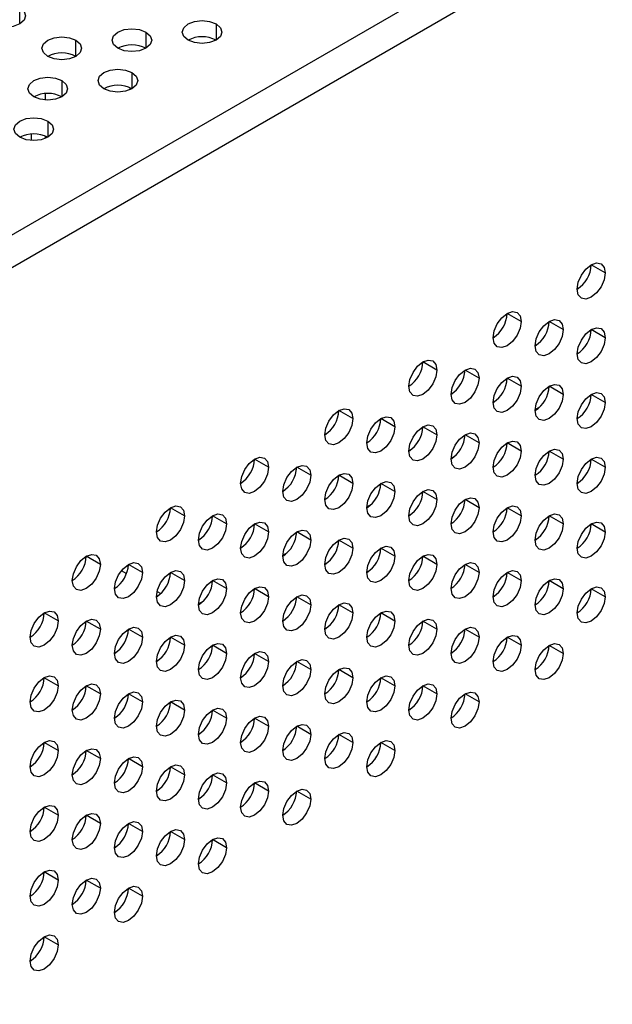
# Model space of a CAD drawing. Header units: millimetres. Extents: x 0 to 1118, y 0 to 864.
# Tile 222 of 254: x 948.7 to 953.67, y 720.25 to 728.52. Entities that reach past the tile are written whole.
import ezdxf

# ---------------------------------------------------------------- set-up
doc = ezdxf.new("R2010")
doc.units = ezdxf.units.MM

msp = doc.modelspace()

# ---------------------------------------------------------------- linework, layer by layer
at = {"color": 7, "linetype": 'Continuous', "lineweight": 25}
for p, q in [((968.5595, 738.2208), (902.8457, 700.285)), ((902.9636, 700.0809), (968.6774, 738.0166)), ((949.6209, 727.9531), (949.6209, 727.9354)), ((948.9138, 727.8486), (948.9138, 727.9038)), ((948.7959, 727.5084), (948.7959, 727.5636)), ((948.9138, 727.5272), (948.9138, 727.5449)), ((953.616, 726.396), (953.4982, 726.464)), ((952.9089, 725.9878), (952.7911, 726.0558)), ((953.2625, 725.9197), (953.1446, 725.9877)), ((953.616, 725.8516), (953.4982, 725.9196)), ((952.2018, 725.5796), (952.084, 725.6476)), ((952.5554, 725.5115), (952.4375, 725.5795)), ((952.9089, 725.4434), (952.7911, 725.5114)), ((953.2625, 725.3753), (953.1446, 725.4434)), ((953.616, 725.3072), (953.4982, 725.3753)), ((951.4947, 725.1714), (951.3768, 725.2394)), ((953.027, 725.2472), (953.0663, 725.27)), ((951.8482, 725.1033), (951.7304, 725.1713)), ((952.2018, 725.0352), (952.084, 725.1032)), ((952.5554, 724.9671), (952.4375, 725.0351)), ((952.9089, 724.899), (952.7911, 724.9671)), ((953.2625, 724.831), (953.1446, 724.899)), ((950.7876, 724.7631), (950.6697, 724.8312)), ((952.3199, 724.839), (952.3592, 724.8618)), ((953.616, 724.7629), (953.4982, 724.8309)), ((951.1411, 724.6951), (951.0233, 724.7631)), ((951.4947, 724.627), (951.3768, 724.695)), ((951.8482, 724.5589), (951.7304, 724.6269)), ((952.2018, 724.4908), (952.084, 724.5589)), ((952.5554, 724.4228), (952.4375, 724.4908)), ((950.0805, 724.3549), (949.9626, 724.423)), ((951.6127, 724.4308), (951.6521, 724.4536)), ((952.9089, 724.3547), (952.7911, 724.4227)), ((950.434, 724.2869), (950.3162, 724.3549)), ((953.2625, 724.2866), (953.1446, 724.3546)), ((950.7876, 724.2188), (950.6697, 724.2868)), ((951.1411, 724.1507), (951.0233, 724.2187)), ((953.616, 724.2185), (953.4982, 724.2866)), ((951.4947, 724.0826), (951.3768, 724.1507)), ((951.8482, 724.0146), (951.7304, 724.0826)), ((949.3734, 723.9467), (949.2555, 724.0148)), ((950.9056, 724.0226), (950.945, 724.0454)), ((952.2018, 723.9465), (952.084, 724.0145)), ((949.5495, 723.8936), (949.5929, 723.8686)), ((949.7269, 723.8787), (949.6091, 723.9467)), ((952.5554, 723.8784), (952.4375, 723.9464)), ((950.0805, 723.8106), (949.9626, 723.8786)), ((950.434, 723.7425), (950.3162, 723.8105)), ((952.9089, 723.8103), (952.7911, 723.8784)), ((953.2625, 723.7422), (953.1446, 723.8103)), ((950.7876, 723.6744), (950.6697, 723.7425)), ((953.616, 723.6742), (953.4982, 723.7422)), ((949.8505, 723.7198), (949.8812, 723.7022)), ((951.1411, 723.6063), (951.0233, 723.6744)), ((950.1985, 723.6144), (950.2379, 723.6372)), ((951.4947, 723.5383), (951.3768, 723.6063)), ((949.0198, 723.4705), (948.902, 723.5385)), ((951.8482, 723.4702), (951.7304, 723.5382)), ((949.3734, 723.4024), (949.2555, 723.4704)), ((949.7269, 723.3343), (949.6091, 723.4023)), ((952.2018, 723.4021), (952.084, 723.4701)), ((952.5554, 723.334), (952.4375, 723.4021)), ((950.0805, 723.2662), (949.9626, 723.3343)), ((952.9089, 723.266), (952.7911, 723.334)), ((950.434, 723.1981), (950.3162, 723.2662)), ((953.2625, 723.1979), (953.1446, 723.2659)), ((950.7876, 723.1301), (950.6697, 723.1981)), ((951.1411, 723.062), (951.0233, 723.13)), ((951.4947, 722.9939), (951.3768, 723.0619)), ((949.0198, 722.9261), (948.902, 722.9941)), ((951.8482, 722.9258), (951.7304, 722.9939)), ((949.3734, 722.858), (949.2555, 722.9261)), ((952.2018, 722.8578), (952.084, 722.9258)), ((949.7269, 722.7899), (949.6091, 722.858)), ((952.5554, 722.7897), (952.4375, 722.8577)), ((950.0805, 722.7219), (949.9626, 722.7899)), ((950.434, 722.6538), (950.3162, 722.7218)), ((950.7876, 722.5857), (950.6697, 722.6537)), ((951.1411, 722.5176), (951.0233, 722.5857)), ((951.4947, 722.4495), (951.3768, 722.5176)), ((949.0198, 722.3817), (948.902, 722.4498)), ((951.8482, 722.3815), (951.7304, 722.4495)), ((949.3734, 722.3137), (949.2555, 722.3817)), ((949.7269, 722.2456), (949.6091, 722.3136)), ((950.0805, 722.1775), (949.9626, 722.2455)), ((950.434, 722.1094), (950.3162, 722.1775)), ((950.7876, 722.0413), (950.6697, 722.1094)), ((951.1411, 721.9733), (951.0233, 722.0413)), ((949.0198, 721.8374), (948.902, 721.9054)), ((949.3734, 721.7693), (949.2555, 721.8373)), ((949.7269, 721.7012), (949.6091, 721.7693)), ((950.0805, 721.6331), (949.9626, 721.7012)), ((950.434, 721.5651), (950.3162, 721.6331)), ((949.0198, 721.293), (948.902, 721.361)), ((949.3734, 721.2249), (949.2555, 721.293)), ((949.7269, 721.1569), (949.6091, 721.2249)), ((949.0198, 720.7487), (948.902, 720.8167))]:
    msp.add_line(p, q, dxfattribs=at)
at = {"color": 8, "linetype": 'Continuous', "lineweight": 25}
for p, q in [((948.6957, 728.4885), (948.6957, 728.6246)), ((950.3456, 728.4885), (950.3456, 728.3524)), ((949.7564, 728.4205), (949.7564, 728.2844)), ((949.1671, 728.2164), (949.1671, 728.3524)), ((949.6385, 728.0803), (949.6385, 727.9442)), ((949.0493, 728.0123), (949.0493, 727.8762)), ((948.9314, 727.6721), (948.9314, 727.536))]:
    msp.add_line(p, q, dxfattribs=at)
at = {"color": 7, "linetype": 'Continuous', "lineweight": 25, "flags": 128}
for points in [[(948.6957, 728.6246), (948.7319, 728.5934), (948.7445, 728.5565), (948.7319, 728.5197), (948.6957, 728.4885), (948.6417, 728.4676), (948.5779, 728.4603), (948.5141, 728.4676), (948.46, 728.4885)], [(949.5207, 728.2844), (949.4846, 728.3156), (949.4719, 728.3524), (949.4846, 728.3893), (949.5207, 728.4205), (949.5748, 728.4413), (949.6385, 728.4487), (949.7023, 728.4413), (949.7564, 728.4205)], [(950.1099, 728.3524), (950.0738, 728.3837), (950.0611, 728.4205), (950.0738, 728.4573), (950.1099, 728.4885), (950.164, 728.5094), (950.2278, 728.5167), (950.2916, 728.5094), (950.3456, 728.4885)], [(950.3456, 728.4885), (950.3818, 728.4573), (950.3945, 728.4205), (950.3818, 728.3837), (950.3456, 728.3524), (950.2916, 728.3316), (950.2278, 728.3243), (950.164, 728.3316), (950.1099, 728.3524)], [(948.9314, 728.2164), (948.8953, 728.2476), (948.8826, 728.2844), (948.8953, 728.3212), (948.9314, 728.3524), (948.9855, 728.3733), (949.0493, 728.3806), (949.1131, 728.3733), (949.1671, 728.3524)], [(949.7564, 728.4205), (949.7925, 728.3893), (949.8052, 728.3524), (949.7925, 728.3156), (949.7564, 728.2844), (949.7023, 728.2635), (949.6385, 728.2562), (949.5748, 728.2635), (949.5207, 728.2844)], [(949.1671, 728.3524), (949.2033, 728.3212), (949.216, 728.2844), (949.2033, 728.2476), (949.1671, 728.2164), (949.1131, 728.1955), (949.0493, 728.1882), (948.9855, 728.1955), (948.9314, 728.2164)], [(949.4028, 727.9442), (949.3667, 727.9754), (949.354, 728.0123), (949.3667, 728.0491), (949.4028, 728.0803), (949.4569, 728.1012), (949.5207, 728.1085), (949.5845, 728.1012), (949.6385, 728.0803)], [(948.8136, 727.8762), (948.7775, 727.9074), (948.7648, 727.9442), (948.7775, 727.9811), (948.8136, 728.0123), (948.8677, 728.0331), (948.9314, 728.0404), (948.9952, 728.0331), (949.0493, 728.0123)], [(949.6385, 728.0803), (949.6747, 728.0491), (949.6874, 728.0123), (949.6747, 727.9754), (949.6385, 727.9442), (949.5845, 727.9234), (949.5207, 727.9161), (949.4569, 727.9234), (949.4028, 727.9442)], [(949.0493, 728.0123), (949.0854, 727.9811), (949.0981, 727.9442), (949.0854, 727.9074), (949.0493, 727.8762), (948.9952, 727.8553), (948.9314, 727.848), (948.8677, 727.8553), (948.8136, 727.8762)], [(948.6957, 727.536), (948.6596, 727.5672), (948.6469, 727.6041), (948.6596, 727.6409), (948.6957, 727.6721), (948.7498, 727.693), (948.8136, 727.7003), (948.8774, 727.693), (948.9314, 727.6721)], [(948.9314, 727.6721), (948.9676, 727.6409), (948.9802, 727.6041), (948.9676, 727.5672), (948.9314, 727.536), (948.8774, 727.5152), (948.8136, 727.5078), (948.7498, 727.5152), (948.6957, 727.536)], [(953.3803, 726.2599), (953.3893, 726.3172), (953.4148, 726.3761), (953.4531, 726.4276), (953.4982, 726.464), (953.5433, 726.4797), (953.5815, 726.4723), (953.607, 726.4429), (953.616, 726.396)], [(953.616, 726.396), (953.607, 726.3387), (953.5815, 726.2798), (953.5433, 726.2282), (953.4982, 726.1918), (953.4531, 726.1762), (953.4148, 726.1836), (953.3893, 726.213), (953.3803, 726.2599)], [(952.6732, 725.8517), (952.6822, 725.9089), (952.7077, 725.9678), (952.746, 726.0194), (952.7911, 726.0558), (952.8362, 726.0715), (952.8744, 726.0641), (952.8999, 726.0347), (952.9089, 725.9878)], [(952.9089, 725.9878), (952.8999, 725.9305), (952.8744, 725.8716), (952.8362, 725.82), (952.7911, 725.7836), (952.746, 725.768), (952.7077, 725.7754), (952.6822, 725.8048), (952.6732, 725.8517)], [(953.0268, 725.7836), (953.0357, 725.8409), (953.0613, 725.8998), (953.0995, 725.9513), (953.1446, 725.9877), (953.1897, 726.0034), (953.2279, 725.996), (953.2535, 725.9666), (953.2625, 725.9197)], [(953.2625, 725.9197), (953.2535, 725.8624), (953.2279, 725.8035), (953.1897, 725.752), (953.1446, 725.7156), (953.0995, 725.6999), (953.0613, 725.7073), (953.0357, 725.7367), (953.0268, 725.7836)], [(953.3803, 725.7155), (953.3893, 725.7728), (953.4148, 725.8317), (953.4531, 725.8833), (953.4982, 725.9197), (953.5433, 725.9353), (953.5815, 725.9279), (953.607, 725.8985), (953.616, 725.8516)], [(953.616, 725.8516), (953.607, 725.7943), (953.5815, 725.7354), (953.5433, 725.6839), (953.4982, 725.6475), (953.4531, 725.6318), (953.4148, 725.6392), (953.3893, 725.6686), (953.3803, 725.7155)], [(951.9661, 725.4435), (951.9751, 725.5007), (952.0006, 725.5596), (952.0389, 725.6112), (952.084, 725.6476), (952.129, 725.6633), (952.1673, 725.6559), (952.1928, 725.6265), (952.2018, 725.5796)], [(952.2018, 725.5796), (952.1928, 725.5223), (952.1673, 725.4634), (952.129, 725.4118), (952.084, 725.3754), (952.0389, 725.3598), (952.0006, 725.3672), (951.9751, 725.3966), (951.9661, 725.4435)], [(952.3197, 725.3754), (952.3286, 725.4327), (952.3542, 725.4916), (952.3924, 725.5431), (952.4375, 725.5795), (952.4826, 725.5952), (952.5208, 725.5878), (952.5464, 725.5584), (952.5554, 725.5115)], [(952.5554, 725.5115), (952.5464, 725.4542), (952.5208, 725.3953), (952.4826, 725.3437), (952.4375, 725.3074), (952.3924, 725.2917), (952.3542, 725.2991), (952.3286, 725.3285), (952.3197, 725.3754)], [(952.6732, 725.3073), (952.6822, 725.3646), (952.7077, 725.4235), (952.746, 725.4751), (952.7911, 725.5115), (952.8362, 725.5271), (952.8744, 725.5197), (952.8999, 725.4903), (952.9089, 725.4434)], [(952.9089, 725.4434), (952.8999, 725.3861), (952.8744, 725.3272), (952.8362, 725.2757), (952.7911, 725.2393), (952.746, 725.2236), (952.7077, 725.231), (952.6822, 725.2604), (952.6732, 725.3073)], [(953.0268, 725.2393), (953.0357, 725.2965), (953.0613, 725.3554), (953.0995, 725.407), (953.1446, 725.4434), (953.1897, 725.4591), (953.2279, 725.4516), (953.2535, 725.4222), (953.2625, 725.3753)], [(953.3803, 725.1712), (953.3893, 725.2284), (953.4148, 725.2873), (953.4531, 725.3389), (953.4982, 725.3753), (953.5433, 725.391), (953.5815, 725.3835), (953.607, 725.3541), (953.616, 725.3072)], [(953.2625, 725.3753), (953.2535, 725.3181), (953.2279, 725.2592), (953.1897, 725.2076), (953.1446, 725.1712), (953.0995, 725.1555), (953.0613, 725.1629), (953.0357, 725.1924), (953.0268, 725.2393)], [(953.616, 725.3072), (953.607, 725.25), (953.5815, 725.1911), (953.5433, 725.1395), (953.4982, 725.1031), (953.4531, 725.0874), (953.4148, 725.0949), (953.3893, 725.1243), (953.3803, 725.1712)], [(951.259, 725.0353), (951.268, 725.0925), (951.2935, 725.1514), (951.3317, 725.203), (951.3768, 725.2394), (951.4219, 725.2551), (951.4602, 725.2477), (951.4857, 725.2183), (951.4947, 725.1714)], [(951.4947, 725.1714), (951.4857, 725.1141), (951.4602, 725.0552), (951.4219, 725.0036), (951.3768, 724.9672), (951.3317, 724.9515), (951.2935, 724.959), (951.268, 724.9884), (951.259, 725.0353)], [(951.6125, 724.9672), (951.6215, 725.0245), (951.6471, 725.0834), (951.6853, 725.1349), (951.7304, 725.1713), (951.7755, 725.187), (951.8137, 725.1796), (951.8393, 725.1502), (951.8482, 725.1033)], [(951.8482, 725.1033), (951.8393, 725.046), (951.8137, 724.9871), (951.7755, 724.9355), (951.7304, 724.8991), (951.6853, 724.8835), (951.6471, 724.8909), (951.6215, 724.9203), (951.6125, 724.9672)], [(951.9661, 724.8991), (951.9751, 724.9564), (952.0006, 725.0153), (952.0389, 725.0669), (952.084, 725.1032), (952.129, 725.1189), (952.1673, 725.1115), (952.1928, 725.0821), (952.2018, 725.0352)], [(952.3197, 724.831), (952.3286, 724.8883), (952.3542, 724.9472), (952.3924, 724.9988), (952.4375, 725.0352), (952.4826, 725.0508), (952.5208, 725.0434), (952.5464, 725.014), (952.5554, 724.9671)], [(952.2018, 725.0352), (952.1928, 724.9779), (952.1673, 724.919), (952.129, 724.8675), (952.084, 724.8311), (952.0389, 724.8154), (952.0006, 724.8228), (951.9751, 724.8522), (951.9661, 724.8991)], [(952.5554, 724.9671), (952.5464, 724.9099), (952.5208, 724.851), (952.4826, 724.7994), (952.4375, 724.763), (952.3924, 724.7473), (952.3542, 724.7547), (952.3286, 724.7841), (952.3197, 724.831)], [(952.6732, 724.763), (952.6822, 724.8202), (952.7077, 724.8791), (952.746, 724.9307), (952.7911, 724.9671), (952.8362, 724.9828), (952.8744, 724.9753), (952.8999, 724.9459), (952.9089, 724.899)], [(952.9089, 724.899), (952.8999, 724.8418), (952.8744, 724.7829), (952.8362, 724.7313), (952.7911, 724.6949), (952.746, 724.6792), (952.7077, 724.6867), (952.6822, 724.7161), (952.6732, 724.763)], [(953.0268, 724.6949), (953.0357, 724.7521), (953.0613, 724.811), (953.0995, 724.8626), (953.1446, 724.899), (953.1897, 724.9147), (953.2279, 724.9073), (953.2535, 724.8779), (953.2625, 724.831)], [(950.5519, 724.6271), (950.5609, 724.6843), (950.5864, 724.7432), (950.6246, 724.7948), (950.6697, 724.8312), (950.7148, 724.8469), (950.7531, 724.8394), (950.7786, 724.81), (950.7876, 724.7631)], [(953.2625, 724.831), (953.2535, 724.7737), (953.2279, 724.7148), (953.1897, 724.6632), (953.1446, 724.6268), (953.0995, 724.6112), (953.0613, 724.6186), (953.0357, 724.648), (953.0268, 724.6949)], [(953.3803, 724.6268), (953.3893, 724.6841), (953.4148, 724.743), (953.4531, 724.7945), (953.4982, 724.8309), (953.5433, 724.8466), (953.5815, 724.8392), (953.607, 724.8098), (953.616, 724.7629)], [(950.7876, 724.7631), (950.7786, 724.7059), (950.7531, 724.647), (950.7148, 724.5954), (950.6697, 724.559), (950.6246, 724.5433), (950.5864, 724.5508), (950.5609, 724.5802), (950.5519, 724.6271)], [(950.9054, 724.559), (950.9144, 724.6163), (950.94, 724.6752), (950.9782, 724.7267), (951.0233, 724.7631), (951.0684, 724.7788), (951.1066, 724.7714), (951.1322, 724.742), (951.1411, 724.6951)], [(953.616, 724.7629), (953.607, 724.7056), (953.5815, 724.6467), (953.5433, 724.5952), (953.4982, 724.5588), (953.4531, 724.5431), (953.4148, 724.5505), (953.3893, 724.5799), (953.3803, 724.6268)], [(951.1411, 724.6951), (951.1322, 724.6378), (951.1066, 724.5789), (951.0684, 724.5273), (951.0233, 724.4909), (950.9782, 724.4753), (950.94, 724.4827), (950.9144, 724.5121), (950.9054, 724.559)], [(951.259, 724.4909), (951.268, 724.5482), (951.2935, 724.6071), (951.3317, 724.6587), (951.3768, 724.695), (951.4219, 724.7107), (951.4602, 724.7033), (951.4857, 724.6739), (951.4947, 724.627)], [(951.6125, 724.4228), (951.6215, 724.4801), (951.6471, 724.539), (951.6853, 724.5906), (951.7304, 724.627), (951.7755, 724.6426), (951.8137, 724.6352), (951.8393, 724.6058), (951.8482, 724.5589)], [(951.4947, 724.627), (951.4857, 724.5697), (951.4602, 724.5108), (951.4219, 724.4593), (951.3768, 724.4229), (951.3317, 724.4072), (951.2935, 724.4146), (951.268, 724.444), (951.259, 724.4909)], [(951.8482, 724.5589), (951.8393, 724.5017), (951.8137, 724.4428), (951.7755, 724.3912), (951.7304, 724.3548), (951.6853, 724.3391), (951.6471, 724.3465), (951.6215, 724.3759), (951.6125, 724.4228)], [(951.9661, 724.3548), (951.9751, 724.412), (952.0006, 724.4709), (952.0389, 724.5225), (952.084, 724.5589), (952.129, 724.5746), (952.1673, 724.5671), (952.1928, 724.5377), (952.2018, 724.4908)], [(952.2018, 724.4908), (952.1928, 724.4336), (952.1673, 724.3747), (952.129, 724.3231), (952.084, 724.2867), (952.0389, 724.271), (952.0006, 724.2785), (951.9751, 724.3079), (951.9661, 724.3548)], [(952.3197, 724.2867), (952.3286, 724.3439), (952.3542, 724.4028), (952.3924, 724.4544), (952.4375, 724.4908), (952.4826, 724.5065), (952.5208, 724.4991), (952.5464, 724.4697), (952.5554, 724.4228)], [(949.8448, 724.2189), (949.8537, 724.2761), (949.8793, 724.335), (949.9175, 724.3866), (949.9626, 724.423), (950.0077, 724.4387), (950.046, 724.4312), (950.0715, 724.4018), (950.0805, 724.3549)], [(952.5554, 724.4228), (952.5464, 724.3655), (952.5208, 724.3066), (952.4826, 724.255), (952.4375, 724.2186), (952.3924, 724.203), (952.3542, 724.2104), (952.3286, 724.2398), (952.3197, 724.2867)], [(952.6732, 724.2186), (952.6822, 724.2759), (952.7077, 724.3348), (952.746, 724.3863), (952.7911, 724.4227), (952.8362, 724.4384), (952.8744, 724.431), (952.8999, 724.4016), (952.9089, 724.3547)], [(950.0805, 724.3549), (950.0715, 724.2977), (950.046, 724.2388), (950.0077, 724.1872), (949.9626, 724.1508), (949.9175, 724.1351), (949.8793, 724.1426), (949.8537, 724.172), (949.8448, 724.2189)], [(950.1983, 724.1508), (950.2073, 724.2081), (950.2328, 724.267), (950.2711, 724.3185), (950.3162, 724.3549), (950.3613, 724.3706), (950.3995, 724.3632), (950.4251, 724.3338), (950.434, 724.2869)], [(950.5519, 724.0827), (950.5609, 724.14), (950.5864, 724.1989), (950.6246, 724.2504), (950.6697, 724.2868), (950.7148, 724.3025), (950.7531, 724.2951), (950.7786, 724.2657), (950.7876, 724.2188)], [(952.9089, 724.3547), (952.8999, 724.2974), (952.8744, 724.2385), (952.8362, 724.1869), (952.7911, 724.1506), (952.746, 724.1349), (952.7077, 724.1423), (952.6822, 724.1717), (952.6732, 724.2186)], [(953.0268, 724.1505), (953.0357, 724.2078), (953.0613, 724.2667), (953.0995, 724.3183), (953.1446, 724.3547), (953.1897, 724.3703), (953.2279, 724.3629), (953.2535, 724.3335), (953.2625, 724.2866)], [(953.3803, 724.0825), (953.3893, 724.1397), (953.4148, 724.1986), (953.4531, 724.2502), (953.4982, 724.2866), (953.5433, 724.3023), (953.5815, 724.2948), (953.607, 724.2654), (953.616, 724.2185)], [(950.434, 724.2869), (950.4251, 724.2296), (950.3995, 724.1707), (950.3613, 724.1191), (950.3162, 724.0827), (950.2711, 724.0671), (950.2328, 724.0745), (950.2073, 724.1039), (950.1983, 724.1508)], [(950.7876, 724.2188), (950.7786, 724.1615), (950.7531, 724.1026), (950.7148, 724.0511), (950.6697, 724.0147), (950.6246, 723.999), (950.5864, 724.0064), (950.5609, 724.0358), (950.5519, 724.0827)], [(950.9054, 724.0146), (950.9144, 724.0719), (950.94, 724.1308), (950.9782, 724.1824), (951.0233, 724.2188), (951.0684, 724.2344), (951.1066, 724.227), (951.1322, 724.1976), (951.1411, 724.1507)], [(953.2625, 724.2866), (953.2535, 724.2293), (953.2279, 724.1704), (953.1897, 724.1189), (953.1446, 724.0825), (953.0995, 724.0668), (953.0613, 724.0742), (953.0357, 724.1036), (953.0268, 724.1505)], [(953.616, 724.2185), (953.607, 724.1613), (953.5815, 724.1024), (953.5433, 724.0508), (953.4982, 724.0144), (953.4531, 723.9987), (953.4148, 724.0061), (953.3893, 724.0356), (953.3803, 724.0825)], [(951.1411, 724.1507), (951.1322, 724.0934), (951.1066, 724.0346), (951.0684, 723.983), (951.0233, 723.9466), (950.9782, 723.9309), (950.94, 723.9383), (950.9144, 723.9677), (950.9054, 724.0146)], [(951.259, 723.9466), (951.268, 724.0038), (951.2935, 724.0627), (951.3317, 724.1143), (951.3768, 724.1507), (951.4219, 724.1664), (951.4602, 724.1589), (951.4857, 724.1295), (951.4947, 724.0826)], [(951.4947, 724.0826), (951.4857, 724.0254), (951.4602, 723.9665), (951.4219, 723.9149), (951.3768, 723.8785), (951.3317, 723.8628), (951.2935, 723.8703), (951.268, 723.8997), (951.259, 723.9466)], [(951.6125, 723.8785), (951.6215, 723.9357), (951.6471, 723.9946), (951.6853, 724.0462), (951.7304, 724.0826), (951.7755, 724.0983), (951.8137, 724.0909), (951.8393, 724.0615), (951.8482, 724.0146)], [(949.1377, 723.8107), (949.1466, 723.8679), (949.1722, 723.9268), (949.2104, 723.9784), (949.2555, 724.0148), (949.3006, 724.0305), (949.3389, 724.023), (949.3644, 723.9936), (949.3734, 723.9467)], [(951.8482, 724.0146), (951.8393, 723.9573), (951.8137, 723.8984), (951.7755, 723.8468), (951.7304, 723.8104), (951.6853, 723.7948), (951.6471, 723.8022), (951.6215, 723.8316), (951.6125, 723.8785)], [(951.9661, 723.8104), (951.9751, 723.8677), (952.0006, 723.9266), (952.0389, 723.9781), (952.084, 724.0145), (952.129, 724.0302), (952.1673, 724.0228), (952.1928, 723.9934), (952.2018, 723.9465)], [(949.3734, 723.9467), (949.3644, 723.8895), (949.3389, 723.8306), (949.3006, 723.779), (949.2555, 723.7426), (949.2104, 723.7269), (949.1722, 723.7344), (949.1466, 723.7638), (949.1377, 723.8107)], [(949.4912, 723.7426), (949.5002, 723.7998), (949.5257, 723.8587), (949.564, 723.9103), (949.6091, 723.9467), (949.6542, 723.9624), (949.6924, 723.955), (949.718, 723.9256), (949.7269, 723.8787)], [(949.8448, 723.6745), (949.8537, 723.7318), (949.8793, 723.7907), (949.9175, 723.8422), (949.9626, 723.8786), (950.0077, 723.8943), (950.046, 723.8869), (950.0715, 723.8575), (950.0805, 723.8106)], [(952.2018, 723.9465), (952.1928, 723.8892), (952.1673, 723.8303), (952.129, 723.7787), (952.084, 723.7423), (952.0389, 723.7267), (952.0006, 723.7341), (951.9751, 723.7635), (951.9661, 723.8104)], [(952.3197, 723.7423), (952.3286, 723.7996), (952.3542, 723.8585), (952.3924, 723.9101), (952.4375, 723.9465), (952.4826, 723.9621), (952.5208, 723.9547), (952.5464, 723.9253), (952.5554, 723.8784)], [(952.6732, 723.6742), (952.6822, 723.7315), (952.7077, 723.7904), (952.746, 723.842), (952.7911, 723.8784), (952.8362, 723.894), (952.8744, 723.8866), (952.8999, 723.8572), (952.9089, 723.8103)], [(949.7269, 723.8787), (949.718, 723.8214), (949.6924, 723.7625), (949.6542, 723.7109), (949.6091, 723.6745), (949.564, 723.6589), (949.5257, 723.6663), (949.5002, 723.6957), (949.4912, 723.7426)], [(950.0805, 723.8106), (950.0715, 723.7533), (950.046, 723.6944), (950.0077, 723.6429), (949.9626, 723.6065), (949.9175, 723.5908), (949.8793, 723.5982), (949.8537, 723.6276), (949.8448, 723.6745)], [(950.1983, 723.6064), (950.2073, 723.6637), (950.2328, 723.7226), (950.2711, 723.7742), (950.3162, 723.8106), (950.3613, 723.8262), (950.3995, 723.8188), (950.4251, 723.7894), (950.434, 723.7425)], [(952.5554, 723.8784), (952.5464, 723.8211), (952.5208, 723.7622), (952.4826, 723.7107), (952.4375, 723.6743), (952.3924, 723.6586), (952.3542, 723.666), (952.3286, 723.6954), (952.3197, 723.7423)], [(952.9089, 723.8103), (952.8999, 723.7531), (952.8744, 723.6942), (952.8362, 723.6426), (952.7911, 723.6062), (952.746, 723.5905), (952.7077, 723.5979), (952.6822, 723.6273), (952.6732, 723.6742)], [(953.0268, 723.6062), (953.0357, 723.6634), (953.0613, 723.7223), (953.0995, 723.7739), (953.1446, 723.8103), (953.1897, 723.826), (953.2279, 723.8185), (953.2535, 723.7891), (953.2625, 723.7422)], [(950.434, 723.7425), (950.4251, 723.6852), (950.3995, 723.6263), (950.3613, 723.5748), (950.3162, 723.5384), (950.2711, 723.5227), (950.2328, 723.5301), (950.2073, 723.5595), (950.1983, 723.6064)], [(950.5519, 723.5384), (950.5609, 723.5956), (950.5864, 723.6545), (950.6246, 723.7061), (950.6697, 723.7425), (950.7148, 723.7582), (950.7531, 723.7507), (950.7786, 723.7213), (950.7876, 723.6744)], [(953.2625, 723.7422), (953.2535, 723.685), (953.2279, 723.6261), (953.1897, 723.5745), (953.1446, 723.5381), (953.0995, 723.5224), (953.0613, 723.5299), (953.0357, 723.5593), (953.0268, 723.6062)], [(953.3803, 723.5381), (953.3893, 723.5953), (953.4148, 723.6542), (953.4531, 723.7058), (953.4982, 723.7422), (953.5433, 723.7579), (953.5815, 723.7505), (953.607, 723.7211), (953.616, 723.6742)], [(950.7876, 723.6744), (950.7786, 723.6172), (950.7531, 723.5583), (950.7148, 723.5067), (950.6697, 723.4703), (950.6246, 723.4546), (950.5864, 723.4621), (950.5609, 723.4915), (950.5519, 723.5384)], [(950.9054, 723.4703), (950.9144, 723.5275), (950.94, 723.5864), (950.9782, 723.638), (951.0233, 723.6744), (951.0684, 723.6901), (951.1066, 723.6827), (951.1322, 723.6532), (951.1411, 723.6063)], [(953.616, 723.6742), (953.607, 723.6169), (953.5815, 723.558), (953.5433, 723.5064), (953.4982, 723.47), (953.4531, 723.4544), (953.4148, 723.4618), (953.3893, 723.4912), (953.3803, 723.5381)], [(951.1411, 723.6063), (951.1322, 723.5491), (951.1066, 723.4902), (951.0684, 723.4386), (951.0233, 723.4022), (950.9782, 723.3865), (950.94, 723.394), (950.9144, 723.4234), (950.9054, 723.4703)], [(951.259, 723.4022), (951.268, 723.4595), (951.2935, 723.5184), (951.3317, 723.5699), (951.3768, 723.6063), (951.4219, 723.622), (951.4602, 723.6146), (951.4857, 723.5852), (951.4947, 723.5383)], [(948.7841, 723.3344), (948.7931, 723.3916), (948.8186, 723.4505), (948.8569, 723.5021), (948.902, 723.5385), (948.9471, 723.5542), (948.9853, 723.5468), (949.0108, 723.5174), (949.0198, 723.4705)], [(949.1377, 723.2663), (949.1466, 723.3236), (949.1722, 723.3825), (949.2104, 723.434), (949.2555, 723.4704), (949.3006, 723.4861), (949.3389, 723.4787), (949.3644, 723.4493), (949.3734, 723.4024)], [(951.4947, 723.5383), (951.4857, 723.481), (951.4602, 723.4221), (951.4219, 723.3705), (951.3768, 723.3341), (951.3317, 723.3185), (951.2935, 723.3259), (951.268, 723.3553), (951.259, 723.4022)], [(951.6125, 723.3341), (951.6215, 723.3914), (951.6471, 723.4503), (951.6853, 723.5019), (951.7304, 723.5382), (951.7755, 723.5539), (951.8137, 723.5465), (951.8393, 723.5171), (951.8482, 723.4702)], [(951.9661, 723.266), (951.9751, 723.3233), (952.0006, 723.3822), (952.0389, 723.4338), (952.084, 723.4702), (952.129, 723.4858), (952.1673, 723.4784), (952.1928, 723.449), (952.2018, 723.4021)], [(949.0198, 723.4705), (949.0108, 723.4132), (948.9853, 723.3543), (948.9471, 723.3027), (948.902, 723.2663), (948.8569, 723.2507), (948.8186, 723.2581), (948.7931, 723.2875), (948.7841, 723.3344)], [(949.3734, 723.4024), (949.3644, 723.3451), (949.3389, 723.2862), (949.3006, 723.2346), (949.2555, 723.1983), (949.2104, 723.1826), (949.1722, 723.19), (949.1466, 723.2194), (949.1377, 723.2663)], [(949.4912, 723.1982), (949.5002, 723.2555), (949.5257, 723.3144), (949.564, 723.366), (949.6091, 723.4024), (949.6542, 723.418), (949.6924, 723.4106), (949.718, 723.3812), (949.7269, 723.3343)], [(951.8482, 723.4702), (951.8393, 723.4129), (951.8137, 723.354), (951.7755, 723.3025), (951.7304, 723.2661), (951.6853, 723.2504), (951.6471, 723.2578), (951.6215, 723.2872), (951.6125, 723.3341)], [(952.2018, 723.4021), (952.1928, 723.3449), (952.1673, 723.286), (952.129, 723.2344), (952.084, 723.198), (952.0389, 723.1823), (952.0006, 723.1897), (951.9751, 723.2191), (951.9661, 723.266)], [(952.3197, 723.198), (952.3286, 723.2552), (952.3542, 723.3141), (952.3924, 723.3657), (952.4375, 723.4021), (952.4826, 723.4178), (952.5208, 723.4103), (952.5464, 723.3809), (952.5554, 723.334)], [(949.7269, 723.3343), (949.718, 723.277), (949.6924, 723.2181), (949.6542, 723.1666), (949.6091, 723.1302), (949.564, 723.1145), (949.5257, 723.1219), (949.5002, 723.1513), (949.4912, 723.1982)], [(949.8448, 723.1302), (949.8537, 723.1874), (949.8793, 723.2463), (949.9175, 723.2979), (949.9626, 723.3343), (950.0077, 723.35), (950.046, 723.3425), (950.0715, 723.3131), (950.0805, 723.2662)], [(952.5554, 723.334), (952.5464, 723.2768), (952.5208, 723.2179), (952.4826, 723.1663), (952.4375, 723.1299), (952.3924, 723.1142), (952.3542, 723.1217), (952.3286, 723.1511), (952.3197, 723.198)], [(952.6732, 723.1299), (952.6822, 723.1871), (952.7077, 723.246), (952.746, 723.2976), (952.7911, 723.334), (952.8362, 723.3497), (952.8744, 723.3423), (952.8999, 723.3129), (952.9089, 723.266)], [(950.0805, 723.2662), (950.0715, 723.209), (950.046, 723.1501), (950.0077, 723.0985), (949.9626, 723.0621), (949.9175, 723.0464), (949.8793, 723.0538), (949.8537, 723.0833), (949.8448, 723.1302)], [(950.1983, 723.0621), (950.2073, 723.1193), (950.2328, 723.1782), (950.2711, 723.2298), (950.3162, 723.2662), (950.3613, 723.2819), (950.3995, 723.2744), (950.4251, 723.245), (950.434, 723.1981)], [(952.9089, 723.266), (952.8999, 723.2087), (952.8744, 723.1498), (952.8362, 723.0982), (952.7911, 723.0618), (952.746, 723.0462), (952.7077, 723.0536), (952.6822, 723.083), (952.6732, 723.1299)], [(953.0268, 723.0618), (953.0357, 723.1191), (953.0613, 723.178), (953.0995, 723.2295), (953.1446, 723.2659), (953.1897, 723.2816), (953.2279, 723.2742), (953.2535, 723.2448), (953.2625, 723.1979)], [(950.434, 723.1981), (950.4251, 723.1409), (950.3995, 723.082), (950.3613, 723.0304), (950.3162, 722.994), (950.2711, 722.9783), (950.2328, 722.9858), (950.2073, 723.0152), (950.1983, 723.0621)], [(950.5519, 722.994), (950.5609, 723.0513), (950.5864, 723.1102), (950.6246, 723.1617), (950.6697, 723.1981), (950.7148, 723.2138), (950.7531, 723.2064), (950.7786, 723.177), (950.7876, 723.1301)], [(950.9054, 722.9259), (950.9144, 722.9832), (950.94, 723.0421), (950.9782, 723.0936), (951.0233, 723.13), (951.0684, 723.1457), (951.1066, 723.1383), (951.1322, 723.1089), (951.1411, 723.062)], [(953.2625, 723.1979), (953.2535, 723.1406), (953.2279, 723.0817), (953.1897, 723.0301), (953.1446, 722.9938), (953.0995, 722.9781), (953.0613, 722.9855), (953.0357, 723.0149), (953.0268, 723.0618)], [(950.7876, 723.1301), (950.7786, 723.0728), (950.7531, 723.0139), (950.7148, 722.9623), (950.6697, 722.9259), (950.6246, 722.9103), (950.5864, 722.9177), (950.5609, 722.9471), (950.5519, 722.994)], [(951.1411, 723.062), (951.1322, 723.0047), (951.1066, 722.9458), (951.0684, 722.8943), (951.0233, 722.8579), (950.9782, 722.8422), (950.94, 722.8496), (950.9144, 722.879), (950.9054, 722.9259)], [(951.259, 722.8578), (951.268, 722.9151), (951.2935, 722.974), (951.3317, 723.0256), (951.3768, 723.062), (951.4219, 723.0776), (951.4602, 723.0702), (951.4857, 723.0408), (951.4947, 722.9939)], [(948.7841, 722.79), (948.7931, 722.8473), (948.8186, 722.9062), (948.8569, 722.9578), (948.902, 722.9942), (948.9471, 723.0098), (948.9853, 723.0024), (949.0108, 722.973), (949.0198, 722.9261)], [(951.4947, 722.9939), (951.4857, 722.9366), (951.4602, 722.8778), (951.4219, 722.8262), (951.3768, 722.7898), (951.3317, 722.7741), (951.2935, 722.7815), (951.268, 722.8109), (951.259, 722.8578)], [(951.6125, 722.7898), (951.6215, 722.847), (951.6471, 722.9059), (951.6853, 722.9575), (951.7304, 722.9939), (951.7755, 723.0096), (951.8137, 723.0021), (951.8393, 722.9727), (951.8482, 722.9258)], [(949.0198, 722.9261), (949.0108, 722.8688), (948.9853, 722.8099), (948.9471, 722.7584), (948.902, 722.722), (948.8569, 722.7063), (948.8186, 722.7137), (948.7931, 722.7431), (948.7841, 722.79)], [(949.1377, 722.7219), (949.1466, 722.7792), (949.1722, 722.8381), (949.2104, 722.8897), (949.2555, 722.9261), (949.3006, 722.9417), (949.3389, 722.9343), (949.3644, 722.9049), (949.3734, 722.858)], [(951.8482, 722.9258), (951.8393, 722.8686), (951.8137, 722.8097), (951.7755, 722.7581), (951.7304, 722.7217), (951.6853, 722.706), (951.6471, 722.7135), (951.6215, 722.7429), (951.6125, 722.7898)], [(951.9661, 722.7217), (951.9751, 722.7789), (952.0006, 722.8378), (952.0389, 722.8894), (952.084, 722.9258), (952.129, 722.9415), (952.1673, 722.9341), (952.1928, 722.9047), (952.2018, 722.8578)], [(949.3734, 722.858), (949.3644, 722.8008), (949.3389, 722.7419), (949.3006, 722.6903), (949.2555, 722.6539), (949.2104, 722.6382), (949.1722, 722.6456), (949.1466, 722.675), (949.1377, 722.7219)], [(949.4912, 722.6539), (949.5002, 722.7111), (949.5257, 722.77), (949.564, 722.8216), (949.6091, 722.858), (949.6542, 722.8737), (949.6924, 722.8662), (949.718, 722.8368), (949.7269, 722.7899)], [(952.2018, 722.8578), (952.1928, 722.8005), (952.1673, 722.7416), (952.129, 722.69), (952.084, 722.6536), (952.0389, 722.638), (952.0006, 722.6454), (951.9751, 722.6748), (951.9661, 722.7217)], [(952.3197, 722.6536), (952.3286, 722.7109), (952.3542, 722.7698), (952.3924, 722.8213), (952.4375, 722.8577), (952.4826, 722.8734), (952.5208, 722.866), (952.5464, 722.8366), (952.5554, 722.7897)], [(949.7269, 722.7899), (949.718, 722.7327), (949.6924, 722.6738), (949.6542, 722.6222), (949.6091, 722.5858), (949.564, 722.5701), (949.5257, 722.5776), (949.5002, 722.607), (949.4912, 722.6539)], [(949.8448, 722.5858), (949.8537, 722.6431), (949.8793, 722.7019), (949.9175, 722.7535), (949.9626, 722.7899), (950.0077, 722.8056), (950.046, 722.7982), (950.0715, 722.7688), (950.0805, 722.7219)], [(950.1983, 722.5177), (950.2073, 722.575), (950.2328, 722.6339), (950.2711, 722.6854), (950.3162, 722.7218), (950.3613, 722.7375), (950.3995, 722.7301), (950.4251, 722.7007), (950.434, 722.6538)], [(952.5554, 722.7897), (952.5464, 722.7324), (952.5208, 722.6735), (952.4826, 722.6219), (952.4375, 722.5855), (952.3924, 722.5699), (952.3542, 722.5773), (952.3286, 722.6067), (952.3197, 722.6536)], [(950.0805, 722.7219), (950.0715, 722.6646), (950.046, 722.6057), (950.0077, 722.5541), (949.9626, 722.5177), (949.9175, 722.5021), (949.8793, 722.5095), (949.8537, 722.5389), (949.8448, 722.5858)], [(950.434, 722.6538), (950.4251, 722.5965), (950.3995, 722.5376), (950.3613, 722.4861), (950.3162, 722.4497), (950.2711, 722.434), (950.2328, 722.4414), (950.2073, 722.4708), (950.1983, 722.5177)], [(950.5519, 722.4496), (950.5609, 722.5069), (950.5864, 722.5658), (950.6246, 722.6174), (950.6697, 722.6538), (950.7148, 722.6694), (950.7531, 722.662), (950.7786, 722.6326), (950.7876, 722.5857)], [(950.7876, 722.5857), (950.7786, 722.5284), (950.7531, 722.4695), (950.7148, 722.418), (950.6697, 722.3816), (950.6246, 722.3659), (950.5864, 722.3733), (950.5609, 722.4027), (950.5519, 722.4496)], [(950.9054, 722.3816), (950.9144, 722.4388), (950.94, 722.4977), (950.9782, 722.5493), (951.0233, 722.5857), (951.0684, 722.6014), (951.1066, 722.5939), (951.1322, 722.5645), (951.1411, 722.5176)], [(951.1411, 722.5176), (951.1322, 722.4604), (951.1066, 722.4015), (951.0684, 722.3499), (951.0233, 722.3135), (950.9782, 722.2978), (950.94, 722.3053), (950.9144, 722.3347), (950.9054, 722.3816)], [(951.259, 722.3135), (951.268, 722.3707), (951.2935, 722.4296), (951.3317, 722.4812), (951.3768, 722.5176), (951.4219, 722.5333), (951.4602, 722.5259), (951.4857, 722.4964), (951.4947, 722.4495)], [(948.7841, 722.2457), (948.7931, 722.3029), (948.8186, 722.3618), (948.8569, 722.4134), (948.902, 722.4498), (948.9471, 722.4655), (948.9853, 722.458), (949.0108, 722.4286), (949.0198, 722.3817)], [(951.4947, 722.4495), (951.4857, 722.3923), (951.4602, 722.3334), (951.4219, 722.2818), (951.3768, 722.2454), (951.3317, 722.2297), (951.2935, 722.2372), (951.268, 722.2666), (951.259, 722.3135)], [(951.6125, 722.2454), (951.6215, 722.3027), (951.6471, 722.3616), (951.6853, 722.4131), (951.7304, 722.4495), (951.7755, 722.4652), (951.8137, 722.4578), (951.8393, 722.4284), (951.8482, 722.3815)], [(949.0198, 722.3817), (949.0108, 722.3245), (948.9853, 722.2656), (948.9471, 722.214), (948.902, 722.1776), (948.8569, 722.1619), (948.8186, 722.1694), (948.7931, 722.1988), (948.7841, 722.2457)], [(949.1377, 722.1776), (949.1466, 722.2348), (949.1722, 722.2937), (949.2104, 722.3453), (949.2555, 722.3817), (949.3006, 722.3974), (949.3389, 722.39), (949.3644, 722.3606), (949.3734, 722.3137)], [(949.4912, 722.1095), (949.5002, 722.1668), (949.5257, 722.2257), (949.564, 722.2772), (949.6091, 722.3136), (949.6542, 722.3293), (949.6924, 722.3219), (949.718, 722.2925), (949.7269, 722.2456)], [(951.8482, 722.3815), (951.8393, 722.3242), (951.8137, 722.2653), (951.7755, 722.2137), (951.7304, 722.1773), (951.6853, 722.1617), (951.6471, 722.1691), (951.6215, 722.1985), (951.6125, 722.2454)], [(949.3734, 722.3137), (949.3644, 722.2564), (949.3389, 722.1975), (949.3006, 722.1459), (949.2555, 722.1095), (949.2104, 722.0939), (949.1722, 722.1013), (949.1466, 722.1307), (949.1377, 722.1776)], [(949.7269, 722.2456), (949.718, 722.1883), (949.6924, 722.1294), (949.6542, 722.0778), (949.6091, 722.0415), (949.564, 722.0258), (949.5257, 722.0332), (949.5002, 722.0626), (949.4912, 722.1095)], [(949.8448, 722.0414), (949.8537, 722.0987), (949.8793, 722.1576), (949.9175, 722.2092), (949.9626, 722.2456), (950.0077, 722.2612), (950.046, 722.2538), (950.0715, 722.2244), (950.0805, 722.1775)], [(950.0805, 722.1775), (950.0715, 722.1202), (950.046, 722.0613), (950.0077, 722.0098), (949.9626, 721.9734), (949.9175, 721.9577), (949.8793, 721.9651), (949.8537, 721.9945), (949.8448, 722.0414)], [(950.1983, 721.9734), (950.2073, 722.0306), (950.2328, 722.0895), (950.2711, 722.1411), (950.3162, 722.1775), (950.3613, 722.1932), (950.3995, 722.1857), (950.4251, 722.1563), (950.434, 722.1094)], [(950.434, 722.1094), (950.4251, 722.0522), (950.3995, 721.9933), (950.3613, 721.9417), (950.3162, 721.9053), (950.2711, 721.8896), (950.2328, 721.8971), (950.2073, 721.9265), (950.1983, 721.9734)], [(950.5519, 721.9053), (950.5609, 721.9625), (950.5864, 722.0214), (950.6246, 722.073), (950.6697, 722.1094), (950.7148, 722.1251), (950.7531, 722.1176), (950.7786, 722.0882), (950.7876, 722.0413)], [(950.7876, 722.0413), (950.7786, 721.9841), (950.7531, 721.9252), (950.7148, 721.8736), (950.6697, 721.8372), (950.6246, 721.8215), (950.5864, 721.829), (950.5609, 721.8584), (950.5519, 721.9053)], [(950.9054, 721.8372), (950.9144, 721.8945), (950.94, 721.9534), (950.9782, 722.0049), (951.0233, 722.0413), (951.0684, 722.057), (951.1066, 722.0496), (951.1322, 722.0202), (951.1411, 721.9733)], [(948.7841, 721.7013), (948.7931, 721.7586), (948.8186, 721.8175), (948.8569, 721.869), (948.902, 721.9054), (948.9471, 721.9211), (948.9853, 721.9137), (949.0108, 721.8843), (949.0198, 721.8374)], [(951.1411, 721.9733), (951.1322, 721.916), (951.1066, 721.8571), (951.0684, 721.8055), (951.0233, 721.7691), (950.9782, 721.7535), (950.94, 721.7609), (950.9144, 721.7903), (950.9054, 721.8372)], [(949.0198, 721.8374), (949.0108, 721.7801), (948.9853, 721.7212), (948.9471, 721.6696), (948.902, 721.6332), (948.8569, 721.6176), (948.8186, 721.625), (948.7931, 721.6544), (948.7841, 721.7013)], [(949.1377, 721.6332), (949.1466, 721.6905), (949.1722, 721.7494), (949.2104, 721.801), (949.2555, 721.8374), (949.3006, 721.853), (949.3389, 721.8456), (949.3644, 721.8162), (949.3734, 721.7693)], [(949.3734, 721.7693), (949.3644, 721.712), (949.3389, 721.6531), (949.3006, 721.6016), (949.2555, 721.5652), (949.2104, 721.5495), (949.1722, 721.5569), (949.1466, 721.5863), (949.1377, 721.6332)], [(949.4912, 721.5651), (949.5002, 721.6224), (949.5257, 721.6813), (949.564, 721.7329), (949.6091, 721.7693), (949.6542, 721.7849), (949.6924, 721.7775), (949.718, 721.7481), (949.7269, 721.7012)], [(949.7269, 721.7012), (949.718, 721.644), (949.6924, 721.5851), (949.6542, 721.5335), (949.6091, 721.4971), (949.564, 721.4814), (949.5257, 721.4888), (949.5002, 721.5182), (949.4912, 721.5651)], [(949.8448, 721.4971), (949.8537, 721.5543), (949.8793, 721.6132), (949.9175, 721.6648), (949.9626, 721.7012), (950.0077, 721.7169), (950.046, 721.7094), (950.0715, 721.68), (950.0805, 721.6331)], [(950.0805, 721.6331), (950.0715, 721.5759), (950.046, 721.517), (950.0077, 721.4654), (949.9626, 721.429), (949.9175, 721.4133), (949.8793, 721.4208), (949.8537, 721.4502), (949.8448, 721.4971)], [(950.1983, 721.429), (950.2073, 721.4863), (950.2328, 721.5452), (950.2711, 721.5967), (950.3162, 721.6331), (950.3613, 721.6488), (950.3995, 721.6414), (950.4251, 721.612), (950.434, 721.5651)], [(950.434, 721.5651), (950.4251, 721.5078), (950.3995, 721.4489), (950.3613, 721.3973), (950.3162, 721.3609), (950.2711, 721.3453), (950.2328, 721.3527), (950.2073, 721.3821), (950.1983, 721.429)], [(948.7841, 721.1569), (948.7931, 721.2142), (948.8186, 721.2731), (948.8569, 721.3247), (948.902, 721.3611), (948.9471, 721.3767), (948.9853, 721.3693), (949.0108, 721.3399), (949.0198, 721.293)], [(949.0198, 721.293), (949.0108, 721.2358), (948.9853, 721.1769), (948.9471, 721.1253), (948.902, 721.0889), (948.8569, 721.0732), (948.8186, 721.0806), (948.7931, 721.11), (948.7841, 721.1569)], [(949.1377, 721.0889), (949.1466, 721.1461), (949.1722, 721.205), (949.2104, 721.2566), (949.2555, 721.293), (949.3006, 721.3087), (949.3389, 721.3012), (949.3644, 721.2718), (949.3734, 721.2249)], [(949.4912, 721.0208), (949.5002, 721.078), (949.5257, 721.1369), (949.564, 721.1885), (949.6091, 721.2249), (949.6542, 721.2406), (949.6924, 721.2332), (949.718, 721.2038), (949.7269, 721.1569)], [(949.3734, 721.2249), (949.3644, 721.1677), (949.3389, 721.1088), (949.3006, 721.0572), (949.2555, 721.0208), (949.2104, 721.0051), (949.1722, 721.0126), (949.1466, 721.042), (949.1377, 721.0889)], [(949.7269, 721.1569), (949.718, 721.0996), (949.6924, 721.0407), (949.6542, 720.9891), (949.6091, 720.9527), (949.564, 720.9371), (949.5257, 720.9445), (949.5002, 720.9739), (949.4912, 721.0208)], [(948.7841, 720.6126), (948.7931, 720.6698), (948.8186, 720.7287), (948.8569, 720.7803), (948.902, 720.8167), (948.9471, 720.8324), (948.9853, 720.825), (949.0108, 720.7956), (949.0198, 720.7487)], [(949.0198, 720.7487), (949.0108, 720.6914), (948.9853, 720.6325), (948.9471, 720.5809), (948.902, 720.5445), (948.8569, 720.5289), (948.8186, 720.5363), (948.7931, 720.5657), (948.7841, 720.6126)]]:
    msp.add_lwpolyline(points, dxfattribs=at)
at = {"color": 7, "linetype": 'Continuous', "lineweight": 25}
for centre, radius, start, end in [((950.2278, 728.125), 0.2562, 62.61002, 117.3846), ((949.6385, 728.0569), 0.2562, 62.61002, 117.3846), ((949.0493, 727.9889), 0.2562, 62.61002, 117.3846), ((949.5207, 727.7168), 0.2562, 62.61002, 117.3846), ((948.9314, 727.6487), 0.2562, 62.61002, 117.3846), ((948.8136, 727.3086), 0.2562, 62.61002, 117.3846), ((953.2423, 726.4756), 0.2561, 302.60548, 357.39452), ((952.5352, 726.0674), 0.2561, 302.60548, 357.39452), ((952.8887, 725.9994), 0.2561, 302.60548, 357.39452), ((953.2423, 725.9313), 0.2561, 302.60548, 357.39452), ((951.8281, 725.6592), 0.2561, 302.60548, 357.39452), ((952.1816, 725.5912), 0.2561, 302.60548, 357.39452), ((952.5352, 725.5231), 0.2561, 302.60548, 357.39452), ((952.8887, 725.455), 0.2561, 302.60548, 357.39452), ((953.2423, 725.3869), 0.2561, 302.60548, 357.39452), ((951.121, 725.251), 0.2561, 302.60548, 357.39452), ((951.4745, 725.1829), 0.2561, 302.60548, 357.39452), ((951.8281, 725.1149), 0.2561, 302.60548, 357.39452), ((952.1816, 725.0468), 0.2561, 302.60548, 357.39452), ((952.5352, 724.9787), 0.2561, 302.60548, 357.39452), ((952.8887, 724.9106), 0.2561, 302.60548, 357.39452), ((950.4139, 724.8428), 0.2561, 302.60548, 357.39452), ((953.2423, 724.8426), 0.2561, 302.60548, 357.39452), ((950.7674, 724.7747), 0.2561, 302.60548, 357.39452), ((951.121, 724.7067), 0.2561, 302.60548, 357.39452), ((951.4745, 724.6386), 0.2561, 302.60548, 357.39452), ((951.8281, 724.5705), 0.2561, 302.60548, 357.39452), ((952.1816, 724.5024), 0.2561, 302.60548, 357.39452), ((949.7068, 724.4346), 0.2561, 302.60548, 357.39452), ((952.5352, 724.4344), 0.2561, 302.60548, 357.39452), ((950.0603, 724.3665), 0.2561, 302.60548, 357.39452), ((952.8887, 724.3663), 0.2561, 302.60548, 357.39452), ((950.4139, 724.2985), 0.2561, 302.60548, 357.39452), ((950.7674, 724.2304), 0.2561, 302.60548, 357.39452), ((953.2423, 724.2982), 0.2561, 302.60548, 357.39452), ((951.121, 724.1623), 0.2561, 302.60548, 357.39452), ((951.4745, 724.0942), 0.2561, 302.60548, 357.39452), ((948.9997, 724.0264), 0.2561, 302.60548, 357.39452), ((951.8281, 724.0262), 0.2561, 302.60548, 357.39452), ((949.3532, 723.9583), 0.2561, 302.60548, 357.39452), ((952.1816, 723.9581), 0.2561, 302.60548, 357.39452), ((949.7068, 723.8903), 0.2561, 302.60548, 357.39452), ((950.0603, 723.8222), 0.2561, 302.60548, 357.39452), ((952.5352, 723.89), 0.2561, 302.60548, 357.39452), ((952.8887, 723.8219), 0.2561, 302.60548, 357.39452), ((950.4139, 723.7541), 0.2561, 302.60548, 357.39452), ((953.2423, 723.7538), 0.2561, 302.60548, 357.39452), ((950.7674, 723.686), 0.2561, 302.60548, 357.39452), ((951.121, 723.6179), 0.2561, 302.60548, 357.39452), ((948.6461, 723.5501), 0.2561, 302.60548, 357.39452), ((951.4745, 723.5499), 0.2561, 302.60548, 357.39452), ((948.9997, 723.4821), 0.2561, 302.60548, 357.39452), ((949.3532, 723.414), 0.2561, 302.60548, 357.39452), ((951.8281, 723.4818), 0.2561, 302.60548, 357.39452), ((952.1816, 723.4137), 0.2561, 302.60548, 357.39452), ((949.7068, 723.3459), 0.2561, 302.60548, 357.39452), ((952.5352, 723.3456), 0.2561, 302.60548, 357.39452), ((950.0603, 723.2778), 0.2561, 302.60548, 357.39452), ((952.8887, 723.2776), 0.2561, 302.60548, 357.39452), ((950.4139, 723.2097), 0.2561, 302.60548, 357.39452), ((950.7674, 723.1417), 0.2561, 302.60548, 357.39452), ((951.121, 723.0736), 0.2561, 302.60548, 357.39452), ((948.6461, 723.0058), 0.2561, 302.60548, 357.39452), ((951.4745, 723.0055), 0.2561, 302.60548, 357.39452), ((948.9997, 722.9377), 0.2561, 302.60548, 357.39452), ((951.8281, 722.9374), 0.2561, 302.60548, 357.39452), ((949.3532, 722.8696), 0.2561, 302.60548, 357.39452), ((952.1816, 722.8694), 0.2561, 302.60548, 357.39452), ((949.7068, 722.8015), 0.2561, 302.60548, 357.39452), ((950.0603, 722.7335), 0.2561, 302.60548, 357.39452), ((950.4139, 722.6654), 0.2561, 302.60548, 357.39452), ((950.7674, 722.5973), 0.2561, 302.60548, 357.39452), ((951.121, 722.5292), 0.2561, 302.60548, 357.39452), ((948.6461, 722.4614), 0.2561, 302.60548, 357.39452), ((951.4745, 722.4611), 0.2561, 302.60548, 357.39452), ((948.9997, 722.3933), 0.2561, 302.60548, 357.39452), ((949.3532, 722.3253), 0.2561, 302.60548, 357.39452), ((949.7068, 722.2572), 0.2561, 302.60548, 357.39452), ((950.0603, 722.1891), 0.2561, 302.60548, 357.39452), ((950.4139, 722.121), 0.2561, 302.60548, 357.39452), ((950.7674, 722.0529), 0.2561, 302.60548, 357.39452), ((948.6461, 721.9171), 0.2561, 302.60548, 357.39452), ((948.9997, 721.849), 0.2561, 302.60548, 357.39452), ((949.3532, 721.7809), 0.2561, 302.60548, 357.39452), ((949.7068, 721.7128), 0.2561, 302.60548, 357.39452), ((950.0603, 721.6447), 0.2561, 302.60548, 357.39452), ((948.6461, 721.3727), 0.2561, 302.60548, 357.39452), ((948.9997, 721.3046), 0.2561, 302.60548, 357.39452), ((949.3532, 721.2365), 0.2561, 302.60548, 357.39452), ((948.6461, 720.8283), 0.2561, 302.60548, 357.39452)]:
    msp.add_arc(centre, radius, start, end, dxfattribs=at)

doc.saveas('drawing.dxf')
